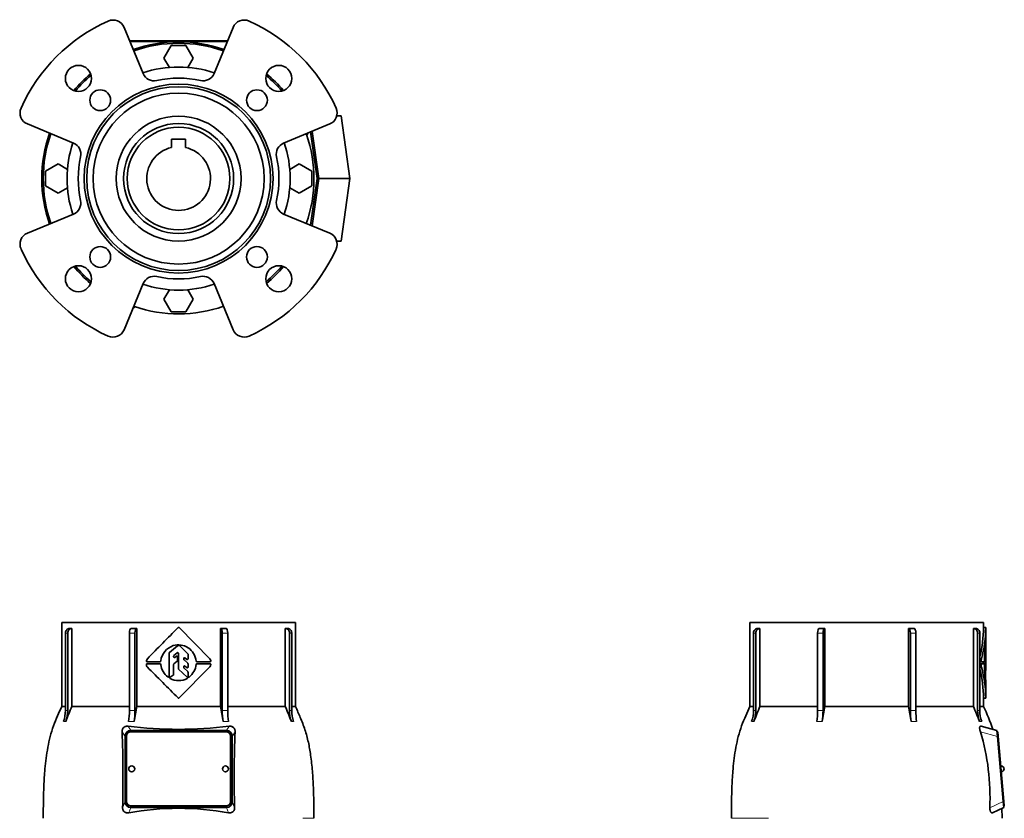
# Model space of a CAD drawing. Header units: millimetres. Extents: x 148 to 904, y -2845 to 2089.
# Tile 22 of 22: x 148 to 810, y 1552 to 2089. Entities that reach past the tile are written whole.
import ezdxf

# ---------------------------------------------------------------- set-up
doc = ezdxf.new("R2010")
doc.units = ezdxf.units.MM
for name, color, linetype in [('VSI134_ADATTATOR', 7, 'Continuous'), ('VSI134_FILTRO_A', 7, 'Continuous'), ('VSI134_FILTRO_B', 7, 'Continuous'), ('VSI134_GIUNTO_8×', 7, 'Continuous'), ('VSI134_SUPPORTO_', 7, 'Continuous'), ('VSI134_TERMINALE', 7, 'Continuous'), ('VSI134_TESTATA', 7, 'Continuous')]:
    doc.layers.add(name, color=color, linetype=linetype)

# ---------------------------------------------------------------- blocks, each defined once
blk = doc.blocks.new('SE')
at = {"layer": 'VSI134_TESTATA', "color": 7, "linetype": 'Continuous', "lineweight": 35}
for p, q in [((176.19, 1683.18), (333.19, 1683.18)), ((176.19, 1683.18), (176.19, 1626.84)), ((333.19, 1626.84), (333.19, 1683.18)), ((178.63, 1624.07), (178.63, 1676.18)), ((180.16, 1676.18), (180.16, 1624.07)), ((182.95, 1679.18), (182.95, 1626.84)), ((221.65, 1624.07), (221.65, 1676.18)), ((225.35, 1676.18), (225.35, 1624.07)), ((226.51, 1679.18), (226.51, 1626.84)), ((255.04, 1679.82), (275.64, 1658.94)), ((282.87, 1626.84), (282.87, 1679.18)), ((284.03, 1624.07), (284.03, 1676.18)), ((287.73, 1676.18), (287.73, 1624.07)), ((326.43, 1626.84), (326.43, 1679.18)), ((329.22, 1624.07), (329.22, 1676.18)), ((330.75, 1676.18), (330.75, 1624.07)), ((248.29, 1647.02), (248.29, 1662.76)), ((248.47, 1663.15), (253.93, 1667.64)), ((251.54, 1661.09), (253.75, 1662.97)), ((254.25, 1667.75), (255.11, 1667.75)), ((254.57, 1652.29), (254.57, 1662.59)), ((255.47, 1667.61), (260.87, 1662.26)), ((261.02, 1658.86), (261.02, 1661.91)), ((233.54, 1655.54), (242.18, 1655.54)), ((242.18, 1656.83), (233.58, 1656.83)), ((242.69, 1657.52), (242.68, 1657.3)), ((242.68, 1655.07), (242.69, 1654.85)), ((251.37, 1660.2), (251.37, 1660.71)), ((251.37, 1648.3), (251.37, 1655.08)), ((251.56, 1655.47), (253.8, 1657.23)), ((252.18, 1659.8), (253.18, 1660.6)), ((253.99, 1657.62), (253.99, 1660.21)), ((258.16, 1658.44), (258.16, 1659.15)), ((258.33, 1658.07), (260.85, 1655.87)), ((258.99, 1659.53), (260.19, 1658.48)), ((261.02, 1653.27), (261.02, 1655.49)), ((275.83, 1656.82), (267.02, 1656.82)), ((267.02, 1655.55), (275.83, 1655.54)), ((260.53, 1646.41), (254.73, 1651.93)), ((275.66, 1653.45), (255.04, 1632.54)), ((258.16, 1652.89), (258.16, 1653.58)), ((258.33, 1652.51), (260.85, 1650.26)), ((258.99, 1653.96), (260.19, 1652.9)), ((261.02, 1646.98), (261.02, 1649.89)), ((248.97, 1646.44), (251.14, 1647.88)), ((178.63, 1626.84), (176.19, 1626.84)), ((182.95, 1626.84), (221.65, 1626.84)), ((226.51, 1626.84), (282.87, 1626.84)), ((287.73, 1626.84), (326.43, 1626.84)), ((330.75, 1626.84), (333.19, 1626.84)), ((222.51, 1610.68), (286.87, 1610.68)), ((286.69, 1609.74), (222.69, 1609.74)), ((218.69, 1562.86), (218.69, 1606.69)), ((219.69, 1606.75), (219.69, 1562.92)), ((289.69, 1562.92), (289.69, 1606.75)), ((290.69, 1606.69), (290.69, 1562.86)), ((219.69, 1562.92), (219.69, 1562.87)), ((289.69, 1562.92), (289.69, 1562.87)), ((286.87, 1558.88), (222.51, 1558.88)), ((222.69, 1559.93), (286.69, 1559.93)), ((222.69, 1559.88), (286.69, 1559.88))]:
    blk.add_line(p, q, dxfattribs=at)
at = {"layer": 'VSI134_TESTATA', "color": 4, "linetype": 'Continuous', "lineweight": 9}
for p, q in [((180.16, 1676.18), (178.63, 1676.18)), ((225.35, 1676.18), (221.65, 1676.18)), ((287.73, 1676.18), (284.03, 1676.18)), ((330.75, 1676.18), (329.22, 1676.18)), ((177.71, 1616.74), (177.33, 1616.69)), ((177.71, 1616.74), (178.86, 1616.69)), ((222.03, 1616.74), (221.11, 1616.69)), ((222.03, 1616.74), (224.81, 1616.69)), ((285.48, 1616.74), (284.57, 1616.69)), ((285.48, 1616.74), (288.26, 1616.69)), ((330.9, 1616.74), (330.52, 1616.69)), ((330.9, 1616.74), (332.05, 1616.69)), ((218.69, 1606.69), (216.73, 1609.76)), ((222.51, 1610.68), (220.69, 1613.53)), ((288.69, 1613.53), (286.87, 1610.68)), ((292.65, 1609.76), (290.69, 1606.69)), ((217.05, 1558.67), (218.69, 1562.86)), ((290.69, 1562.86), (292.33, 1558.67)), ((221.13, 1555.36), (222.51, 1558.88)), ((222.69, 1559.93), (222.69, 1559.88)), ((286.69, 1559.93), (286.69, 1559.88)), ((286.87, 1558.88), (288.25, 1555.36)), ((338.15, 1551.61), (345.69, 1551.61))]:
    blk.add_line(p, q, dxfattribs=at)
at = {"layer": 'VSI134_TESTATA', "color": 7, "linetype": 'Continuous', "lineweight": 35}
for centre, radius, start, end in [((182.19, 326.75), 1352.43, 89.96758, 90.03242), ((8937.51, -6914.95), 12217.51, 135.293139, 135.430862), ((254.69, 1679.47), 0.5, 44.60484, 135.26921), ((327.19, 326.75), 1352.43, 89.96758, 90.03242), ((254.53, 1655.87), 12.34, 57.8588, 106.25733), ((255.45, 1655.56), 12.92, 109.81005, 171.29145), ((248.79, 1662.76), 0.503, 129.6191, 179.82932), ((254.07, 1662.59), 0.5, 0, 130.35554), ((254.25, 1667.25), 0.5, 89.99918, 129.44924), ((255.11, 1667.25), 0.502, 45.38808, 89.92099), ((260.52, 1661.91), 0.502, 0.09206, 45.21701), ((254, 1655.91), 12.6, 6.16374, 55.71275), ((235.18, 1654.85), 2.15, 175.11957, 227.09312), ((233.54, 1655.04), 0.5, 90, 181.16531), ((235.6, 1657.27), 2.53, 138.9855, 177.43497), ((233.58, 1657.33), 0.5, 173.27975, 270), ((242.18, 1657.33), 0.5, 270, 356.94496), ((242.18, 1655.04), 0.5, 3.05504, 90), ((254.77, 1656.38), 12.18, 187.22672, 233.23823), ((251.87, 1660.71), 0.503, 130.50932, 179.8462), ((251.87, 1660.2), 0.5, 180, 308.37007), ((251.87, 1655.08), 0.503, 128.23405, 179.81108), ((253.49, 1660.21), 0.5, 0, 128.37007), ((253.49, 1657.62), 0.503, 308.2331, 359.81202), ((258.66, 1659.15), 0.5, 48.87203, 180.00003), ((258.66, 1658.45), 0.503, 180.14238, 228.70986), ((260.52, 1658.86), 0.5, 228.87209, 360), ((260.51, 1655.49), 0.503, 0.14504, 48.70722), ((253.97, 1656.48), 12.63, 308.44652, 353.77921), ((267.02, 1657.32), 0.5, 187.01979, 270), ((267.02, 1655.05), 0.5, 89.95596, 172.97885), ((274.93, 1658.24), 1, 39.97534, 44.60484), ((273.64, 1655.23), 2.7, 318.60933, 354.47004), ((273.33, 1657.01), 3.01, 7.27239, 38.34646), ((275.83, 1657.32), 0.5, 270, 8.57616), ((275.83, 1655.04), 0.5, 352.18115, 89.95597), ((-3893.6, -2472.07), 5835.51, 44.699254, 44.986342), ((250.86, 1648.3), 0.504, 303.85753, 359.74419), ((255.08, 1652.29), 0.502, 180.10467, 226.34026), ((258.66, 1653.58), 0.5, 48.39279, 180.00003), ((258.66, 1652.89), 0.503, 180.1334, 228.12666), ((260.52, 1653.27), 0.5, 228.39284, 360), ((260.51, 1649.89), 0.503, 0.10737, 48.12355), ((247.79, 1647.02), 0.5, 231.93281, 360), ((249.25, 1646.02), 0.5, 123.60172, 240.27306), ((254.43, 1655.57), 11.36, 241.47259, 271.3254), ((254.96, 1655.54), 11.33, 268.6311, 298.89393), ((260.18, 1646.05), 0.5, 300.41346, 46.44493), ((261.52, 1646.98), 0.5, 179.97086, 308.31859), ((254.69, 1632.9), 0.5, 224.73657, 315.39537), ((157.11, 1624.06), 21.52, 339.98316, 0.03625), ((389.04, 1537.77), 224.52, 156.62565, 159.41846), ((158.64, 1624.06), 21.52, 339.98316, 0.03625), ((171.95, 1623.99), 49.7, 351.55761, 0.09605), ((669.89, 1547.51), 450.42, 169.85538, 171.16412), ((175.64, 1623.99), 49.7, 351.55761, 0.09605), ((-160.51, 1547.51), 450.42, 8.83588, 10.14462), ((333.74, 1623.99), 49.7, 179.90395, 188.44239), ((337.43, 1623.99), 49.7, 179.90395, 188.44239), ((120.33, 1537.77), 224.52, 20.58154, 23.37435), ((350.74, 1624.06), 21.52, 179.96375, 200.01684), ((352.27, 1624.06), 21.52, 179.96375, 200.01684), ((-635.39, 1578.88), 852.68, 358.64241, 2.07545), ((254.69, 1884.19), 272.79, 262.83956, 277.16044), ((1116.84, 1579.05), 824.76, 177.86642, 181.41572), ((223.19, 1584.83), 2, 0, 180), ((286.19, 1584.83), 2, 0, 180), ((254.69, 1367.79), 190.54, 79.85572, 100.14428)]:
    blk.add_arc(centre, radius, start, end, dxfattribs=at)
at = {"layer": 'VSI134_TESTATA', "color": 4, "linetype": 'Continuous', "lineweight": 9}
for centre, radius, start, end in [((179.39, 1618.21), 5.91, 82.56513, 97.43487), ((223.5, 1589.79), 34.33, 86.91507, 93.08493), ((285.88, 1589.79), 34.33, 86.91507, 93.08493), ((329.99, 1618.21), 5.91, 82.56513, 97.43487)]:
    blk.add_arc(centre, radius, start, end, dxfattribs=at)
at = {"layer": 'VSI134_TESTATA', "color": 7, "linetype": 'Continuous', "lineweight": 35}
for centre, major_axis, ratio, start_param, end_param in [((181.4, 1676.18), (0, -3), 0.92388, 3.133099, 4.712389), ((182.93, 1676.18), (0, -3), 0.92388, 3.133099, 4.712389), ((222.8, 1676.18), (0, -3), 0.382683, 3.133099, 4.712389), ((226.5, 1676.18), (0, -3), 0.382683, 3.133099, 4.712389), ((282.88, 1676.18), (0, -3), 0.382683, 1.570796, 3.150087), ((286.58, 1676.18), (0, -3), 0.382683, 1.570796, 3.150087), ((326.45, 1676.18), (0, -3), 0.92388, 1.570796, 3.150087), ((327.98, 1676.18), (0, -3), 0.92388, 1.570796, 3.150087), ((222.75, 1606.44), (1.95, -3.83), 0.92919, 2.69912, 4.210489), ((222.69, 1606.75), (3, 0), 0.996195, 1.570796, 3.141593), ((286.69, 1606.75), (3, 0), 0.996195, 0, 1.570796), ((286.63, 1606.44), (-1.95, -3.83), 0.92919, 2.072696, 3.584065), ((223.19, 1584.83), (2, 0), 0.996195, 3.141593, 6.283185), ((286.19, 1584.83), (2, 0), 0.996195, 3.141593, 6.283185), ((222.75, 1563.12), (1.95, 3.83), 0.92919, 2.072697, 3.584065), ((222.69, 1562.92), (-3, 0), 0.996195, 0, 1.570796), ((222.69, 1562.87), (-3, 0), 0.996195, 0, 1.570796), ((286.69, 1562.92), (-3, 0), 0.996195, 1.570796, 3.141593), ((286.69, 1562.87), (-3, 0), 0.996195, 1.570796, 3.141593), ((286.63, 1563.12), (-1.95, 3.83), 0.92919, 2.69912, 4.210488)]:
    blk.add_ellipse(centre, major_axis=major_axis, ratio=ratio, start_param=start_param, end_param=end_param, dxfattribs=at)
for points in [[(222.81, 1679.18), (224.03, 1679.18), (225.26, 1679.18), (226.51, 1679.18)], [(282.87, 1679.18), (284.12, 1679.18), (285.35, 1679.18), (286.57, 1679.18)]]:
    blk.add_open_spline(points, degree=3, dxfattribs=at)
for points, knots in [([(176.2, 1626.87), (175.14, 1624.58), (173.32, 1620.56), (170.52, 1613.71), (168.3, 1606.64), (166.71, 1599.37), (165.58, 1592.09), (164.66, 1583.44), (164.06, 1573.52), (163.79, 1562.22), (163.72, 1555.47), (163.7, 1551.6)], [0, 0, 0, 0, 0.089322, 0.185253, 0.282174, 0.378703, 0.474201, 0.568871, 0.716693, 0.863349, 1, 1, 1, 1]), ([(345.68, 1551.61), (345.66, 1555.28), (345.6, 1561.71), (345.35, 1572.48), (344.75, 1583.28), (343.68, 1593.42), (342.03, 1602.77), (339.79, 1611.2), (336.61, 1619.37), (334.44, 1624.14), (333.18, 1626.87)], [0, 0, 0, 0, 0.129989, 0.269907, 0.410916, 0.552978, 0.66602, 0.780139, 0.89371, 1, 1, 1, 1]), ([(216.73, 1609.76), (216.71, 1610.01), (216.72, 1610.27), (216.79, 1610.79), (216.84, 1611.06), (217.02, 1611.57), (217.13, 1611.82), (217.42, 1612.28), (217.59, 1612.49), (217.89, 1612.78), (218, 1612.86), (218.22, 1613.02), (218.33, 1613.09), (218.57, 1613.22), (218.69, 1613.28), (218.94, 1613.37), (219.06, 1613.41), (219.43, 1613.51), (219.69, 1613.55), (220.19, 1613.57), (220.44, 1613.56), (220.69, 1613.53)], [0, 0, 0, 0, 0.125, 0.125, 0.25, 0.25, 0.375, 0.375, 0.5, 0.5, 0.5625, 0.5625, 0.625, 0.625, 0.6875, 0.6875, 0.75, 0.75, 0.875, 0.875, 1, 1, 1, 1]), ([(288.69, 1613.53), (288.94, 1613.56), (289.19, 1613.57), (289.69, 1613.55), (289.94, 1613.51), (290.44, 1613.38), (290.69, 1613.29), (291.16, 1613.03), (291.38, 1612.88), (291.68, 1612.6), (291.77, 1612.5), (291.95, 1612.28), (292.03, 1612.17), (292.25, 1611.82), (292.36, 1611.57), (292.53, 1611.06), (292.59, 1610.8), (292.66, 1610.28), (292.67, 1610.01), (292.65, 1609.76)], [0, 0, 0, 0, 0.125, 0.125, 0.25, 0.25, 0.375, 0.375, 0.5, 0.5, 0.5625, 0.5625, 0.625, 0.625, 0.75, 0.75, 0.875, 0.875, 1, 1, 1, 1]), ([(221.13, 1555.36), (220.64, 1555.27), (220.14, 1555.25), (219.41, 1555.39), (219.17, 1555.45), (218.71, 1555.65), (218.49, 1555.77), (218.09, 1556.07), (217.91, 1556.25), (217.59, 1556.65), (217.45, 1556.88), (217.24, 1557.35), (217.16, 1557.61), (217.06, 1558.14), (217.04, 1558.4), (217.05, 1558.67)], [0, 0, 0, 0, 0.25, 0.25, 0.375, 0.375, 0.5, 0.5, 0.625, 0.625, 0.75, 0.75, 0.875, 0.875, 1, 1, 1, 1]), ([(292.33, 1558.67), (292.34, 1558.4), (292.32, 1558.14), (292.22, 1557.62), (292.14, 1557.36), (291.98, 1557), (291.92, 1556.89), (291.79, 1556.66), (291.72, 1556.56), (291.48, 1556.25), (291.29, 1556.08), (290.89, 1555.77), (290.67, 1555.65), (290.22, 1555.46), (289.97, 1555.39), (289.25, 1555.25), (288.74, 1555.27), (288.25, 1555.36)], [0, 0, 0, 0, 0.125, 0.125, 0.25, 0.25, 0.3125, 0.3125, 0.375, 0.375, 0.5, 0.5, 0.625, 0.625, 0.75, 0.75, 1, 1, 1, 1])]:
    blk.add_open_spline(points, degree=3, knots=knots, dxfattribs=at)
blk = doc.blocks.new('SE1')
at = {"layer": 'VSI134_ADATTATOR', "color": 7, "linetype": 'Continuous', "lineweight": 35}
for p, q in [((230.85, 2052.36), (218, 2083.39)), ((291.38, 2083.39), (278.53, 2052.36)), ((153.04, 2018.43), (184.07, 2005.57)), ((325.31, 2005.57), (356.34, 2018.43)), ((184.07, 1957.89), (153.04, 1945.04)), ((356.34, 1945.04), (325.31, 1957.89)), ((218, 1880.08), (230.85, 1911.11)), ((278.53, 1911.11), (291.38, 1880.08))]:
    blk.add_line(p, q, dxfattribs=at)
for centre, radius in [((187.34, 2049.08), 8.75), ((322.04, 2049.08), 8.75), ((254.69, 1981.73), 63.5), ((254.69, 1981.73), 61.79), ((202.01, 2034.41), 7), ((254.69, 1981.73), 57.5), ((307.37, 2034.41), 7), ((254.69, 1981.73), 42), ((202.01, 1929.05), 7), ((307.37, 1929.05), 7), ((187.34, 1914.38), 8.75), ((322.04, 1914.38), 8.75)]:
    blk.add_circle(centre, radius, dxfattribs=at)
for centre, radius, start, end in [((254.69, 1981.73), 116, 114.09175, 155.90825), ((210.6, 2080.32), 8, 22.5, 114.09175), ((298.78, 2080.32), 8, 65.90825, 157.5), ((254.69, 1981.73), 116, 24.09175, 65.90825), ((238.24, 2055.42), 8, 202.5, 282.58509), ((271.14, 2055.42), 8, 257.41491, 337.5), ((254.69, 1981.73), 67.5, 77.41491, 102.58509), ((156.1, 2025.82), 8, 155.90825, 247.5), ((353.28, 2025.82), 8, 292.5, 24.09175), ((181, 1998.18), 8, 347.41491, 67.5), ((328.38, 1998.18), 8, 112.5, 192.58509), ((254.69, 1981.73), 67.5, 167.41491, 192.58509), ((254.69, 1981.73), 67.5, 347.41491, 12.58509), ((181, 1965.28), 8, 292.5, 12.58509), ((328.38, 1965.28), 8, 167.41491, 247.5), ((156.1, 1937.65), 8, 112.5, 204.09175), ((353.28, 1937.65), 8, 335.90825, 67.5), ((254.69, 1981.73), 116, 204.09175, 245.90825), ((254.69, 1981.73), 116, 294.09175, 335.90825), ((238.24, 1908.05), 8, 77.41491, 157.5), ((254.69, 1981.73), 67.5, 257.41491, 282.58509), ((271.14, 1908.05), 8, 22.5, 102.58509), ((210.6, 1883.14), 8, 245.90825, 337.5), ((298.78, 1883.14), 8, 202.5, 294.09175)]:
    blk.add_arc(centre, radius, start, end, dxfattribs=at)
at = {"layer": 'VSI134_FILTRO_A', "color": 7, "linetype": 'Continuous', "lineweight": 35}
for p, q in [((340.73, 2011.36), (341.68, 2011.68)), ((224.74, 1894.74), (225.06, 1895.69))]:
    blk.add_line(p, q, dxfattribs=at)
for radius, start, end in [(92, 70.61544, 109.38456), (91, 70.64971, 109.35029), (92, 130.02601, 139.97399), (92, 40.02601, 49.97399), (92, 160.61544, 199.38456), (91, 160.64971, 199.35029), (91, 19, 19.32444), (92, 19, 19.36904), (92, 220.02601, 229.97399), (92, 250.62172, 251), (91, 250.6575, 251)]:
    blk.add_arc((254.69, 1981.73), radius, start, end, dxfattribs=at)
at = {"layer": 'VSI134_FILTRO_B', "color": 7, "linetype": 'Continuous', "lineweight": 35}
blk.add_arc((254.69, 1981.73), 92, 310.02601, 319.97399, dxfattribs=at)
at = {"layer": 'VSI134_GIUNTO_8×', "color": 7, "linetype": 'Continuous', "lineweight": 35}
for p, q in [((249.94, 2008.3), (249.94, 2002.63)), ((259.44, 2008.3), (249.94, 2008.3)), ((259.44, 2002.63), (259.44, 2008.3))]:
    blk.add_line(p, q, dxfattribs=at)
blk.add_circle((254.69, 1981.73), 34.5, dxfattribs=at)
blk.add_arc((254.69, 1981.73), 21.43, 102.80607, 77.19393, dxfattribs=at)
at = {"layer": 'VSI134_SUPPORTO_', "color": 7, "linetype": 'Continuous', "lineweight": 35}
for p, q in [((249.78, 2071.23), (244.87, 2062.73)), ((259.6, 2071.23), (249.78, 2071.23)), ((264.5, 2062.73), (259.6, 2071.23)), ((244.87, 2062.73), (248.49, 2056.48)), ((260.89, 2056.48), (264.5, 2062.73)), ((173.69, 1991.55), (165.19, 1986.64)), ((165.19, 1986.64), (165.19, 1976.82)), ((179.95, 1987.93), (173.69, 1991.55)), ((335.69, 1991.55), (329.43, 1987.93)), ((344.19, 1986.64), (335.69, 1991.55)), ((344.19, 1976.82), (344.19, 1986.64)), ((165.19, 1976.82), (173.69, 1971.92)), ((173.69, 1971.92), (179.95, 1975.53)), ((329.43, 1975.53), (335.69, 1971.92)), ((335.69, 1971.92), (344.19, 1976.82)), ((248.49, 1906.99), (244.87, 1900.73)), ((264.5, 1900.73), (260.89, 1906.99)), ((244.87, 1900.73), (249.78, 1892.23)), ((259.6, 1892.23), (264.5, 1900.73)), ((249.78, 1892.23), (259.6, 1892.23))]:
    blk.add_line(p, q, dxfattribs=at)
blk.add_circle((254.69, 1981.73), 37, dxfattribs=at)
for radius, start, end in [(75, 71.32255, 108.67745), (91, 130.29164, 139.70836), (91, 40.29164, 49.70836), (75, 161.32255, 198.67745), (75, 341.32255, 18.67745), (91, 340.64971, 19), (91, 220.29164, 229.70836), (91, 310.29164, 319.70836), (75, 251.32255, 288.67745), (91, 251, 289.35029)]:
    blk.add_arc((254.69, 1981.73), radius, start, end, dxfattribs=at)
at = {"layer": 'VSI134_TERMINALE', "color": 7, "linetype": 'Continuous', "lineweight": 35}
for p, q in [((361.05, 2023.91), (363.97, 2023.91)), ((361.1, 2024.11), (363.97, 2023.91)), ((369.89, 1981.73), (363.97, 2023.91)), ((343.47, 2013.09), (347.88, 1981.73)), ((348.89, 1981.73), (344.42, 2013.49)), ((347.88, 1981.73), (343.47, 1950.37)), ((344.42, 1949.98), (348.89, 1981.73)), ((348.89, 1981.73), (369.89, 1981.73)), ((363.97, 1939.55), (369.89, 1981.73)), ((361.05, 1939.55), (363.97, 1939.55)), ((361.1, 1939.35), (363.97, 1939.55))]:
    blk.add_line(p, q, dxfattribs=at)
at = {"layer": 'VSI134_TESTATA', "color": 4, "linetype": 'Continuous', "lineweight": 9}
for p, q in [((222.34, 2072.9), (222.51, 2073.84)), ((222.69, 2074.25), (222.69, 2073.84)), ((286.69, 2074.25), (286.69, 2073.84)), ((286.87, 2073.84), (287.04, 2072.9))]:
    blk.add_line(p, q, dxfattribs=at)
at = {"layer": 'VSI134_TESTATA', "color": 7, "linetype": 'Continuous', "lineweight": 35}
for p, q in [((286.87, 2073.84), (222.51, 2073.84)), ((222.69, 2074.25), (286.69, 2074.25))]:
    blk.add_line(p, q, dxfattribs=at)
for centre, major_axis, ratio, start_param, end_param in [((222.69, 2073.99), (-3, 0), 0.087156, 4.712389, 5.018924), ((222.75, 2073.47), (4.06, -0.02), 0.091176, -4.652463, -4.513455), ((286.69, 2073.99), (-3, 0), 0.087156, 4.405854, 4.712389), ((286.63, 2073.47), (-4.06, -0.02), 0.091176, 4.513455, 4.652463)]:
    blk.add_ellipse(centre, major_axis=major_axis, ratio=ratio, start_param=start_param, end_param=end_param, dxfattribs=at)
blk = doc.blocks.new('SE3')
at = {"layer": 'VSI134_TESTATA', "color": 7, "linetype": 'Continuous', "lineweight": 35}
for p, q in [((795.79, 1683.18), (638.79, 1683.18)), ((638.79, 1683.18), (638.79, 1626.84)), ((795.79, 1679.97), (795.79, 1683.18)), ((641.22, 1624.07), (641.22, 1676.18)), ((642.76, 1676.18), (642.76, 1624.07)), ((644.02, 1679.18), (645.55, 1679.18)), ((645.55, 1679.18), (645.55, 1626.84)), ((684.25, 1624.07), (684.25, 1676.18)), ((687.95, 1676.18), (687.95, 1624.07)), ((689.1, 1679.18), (689.1, 1626.84)), ((745.47, 1626.84), (745.47, 1679.18)), ((746.63, 1624.07), (746.63, 1676.18)), ((750.32, 1676.18), (750.32, 1624.07)), ((789.02, 1626.84), (789.02, 1679.18)), ((791.82, 1624.07), (791.82, 1676.18)), ((793.35, 1676.18), (793.35, 1624.07)), ((797.31, 1679.97), (795.79, 1679.97)), ((797.29, 1668.11), (797.29, 1679.97)), ((797.03, 1647.02), (797.03, 1662.76)), ((797.29, 1667.75), (797.29, 1667.75)), ((797.29, 1651.97), (797.29, 1667.75)), ((797.29, 1652.29), (797.29, 1662.59)), ((793.35, 1658.93), (794.48, 1658.93)), ((794.45, 1656.83), (793.35, 1656.83)), ((794.44, 1655.54), (793.35, 1655.54)), ((794.44, 1655.54), (796.3, 1655.54)), ((796.3, 1656.83), (794.45, 1656.83)), ((795.53, 1656.83), (795.53, 1655.54)), ((796.38, 1657.52), (796.38, 1657.3)), ((796.38, 1655.07), (796.38, 1654.85)), ((797.22, 1660.2), (797.22, 1660.71)), ((797.29, 1660.71), (797.22, 1660.71)), ((797.22, 1648.3), (797.22, 1655.08)), ((797.28, 1657.62), (797.28, 1660.21)), ((793.35, 1653.28), (794.49, 1653.28)), ((797.29, 1632.4), (797.29, 1644.21)), ((795.79, 1632.4), (797.31, 1632.4)), ((795.79, 1626.84), (795.79, 1632.4)), ((641.22, 1626.84), (638.79, 1626.84)), ((645.55, 1626.84), (684.25, 1626.84)), ((689.1, 1626.84), (745.47, 1626.84)), ((750.32, 1626.84), (789.02, 1626.84)), ((793.35, 1626.84), (795.79, 1626.84)), ((804.86, 1610.68), (794.23, 1613.53)), ((805.21, 1606.69), (804.86, 1610.68)), ((805.45, 1609.74), (804.95, 1609.69)), ((805.45, 1609.74), (805.71, 1606.75)), ((809.05, 1562.86), (805.21, 1606.69)), ((805.71, 1606.75), (809.54, 1562.92)), ((809.39, 1558.88), (809.05, 1562.86)), ((809.54, 1562.92), (809.8, 1559.93)), ((801.85, 1555.36), (809.39, 1558.88)), ((808.28, 1551.6), (808.21, 1558.32)), ((809.8, 1559.93), (809.31, 1559.88))]:
    blk.add_line(p, q, dxfattribs=at)
at = {"layer": 'VSI134_TESTATA', "color": 4, "linetype": 'Continuous', "lineweight": 9}
for p, q in [((642.76, 1676.18), (641.22, 1676.18)), ((687.95, 1676.18), (684.25, 1676.18)), ((750.32, 1676.18), (746.63, 1676.18)), ((793.35, 1676.18), (791.82, 1676.18)), ((797.29, 1679.82), (795.79, 1679.82)), ((797.03, 1662.76), (796.66, 1662.76)), ((797.04, 1663.15), (796.7, 1663.15)), ((797.27, 1662.59), (797.29, 1662.59)), ((794.31, 1657.38), (793.35, 1657.38)), ((794.3, 1655.03), (793.35, 1655.03)), ((797.27, 1660.6), (797.22, 1660.6)), ((797.29, 1652.29), (797.22, 1652.29)), ((797.29, 1651.93), (797.22, 1651.93)), ((797.29, 1632.54), (795.79, 1632.54)), ((640.3, 1616.74), (639.92, 1616.69)), ((640.3, 1616.74), (641.46, 1616.69)), ((684.63, 1616.74), (683.71, 1616.69)), ((684.63, 1616.74), (687.41, 1616.69)), ((748.08, 1616.74), (747.17, 1616.69)), ((748.08, 1616.74), (750.86, 1616.69)), ((793.5, 1616.74), (793.12, 1616.69)), ((793.5, 1616.74), (794.65, 1616.69)), ((805.21, 1606.69), (793.77, 1609.76)), ((805.71, 1606.75), (805.21, 1606.7)), ((800.06, 1558.67), (809.05, 1562.86)), ((809.54, 1562.92), (809.05, 1562.87)), ((634.19, 1551.61), (626.29, 1551.61)), ((634.19, 1551.61), (651.38, 1551.61))]:
    blk.add_line(p, q, dxfattribs=at)
at = {"layer": 'VSI134_TESTATA', "color": 7, "linetype": 'Continuous', "lineweight": 35}
for centre, radius, start, end in [((789.79, 326.75), 1352.43, 89.96758, 90.03242), ((715.2, 1680.2), 80.59, 345.90953, 359.73212), ((715.14, 1680.2), 82.15, 344.98979, 359.73584), ((803.06, 1679.86), 7.28, 179.10462, 180.27081), ((804.7, 1679.86), 7.42, 179.1214, 180.26573), ((884.12, 1655.56), 87.76, 172.03918, 178.72162), ((801.5, 1662.79), 4.47, 175.38571, 180.33635), ((799.91, 1667.64), 2.62, 177.55363, 180.04224), ((800.43, 1654.8), 6.14, 177.81024, 194.37007), ((801.57, 1657.36), 7.26, 167.55815, 179.83986), ((875.59, 1656.3), 79.22, 181.04951, 187.01722), ((806.16, 1660.74), 8.94, 177.7058, 180.1487), ((805.89, 1655.11), 8.67, 177.57141, 180.17397), ((766.32, 1657.57), 30.96, 359.35814, 0.08678), ((716.86, 1632.24), 78.93, 0.21764, 14.2541), ((716.83, 1632.24), 80.46, 0.21586, 15.15521), ((790.04, 1648.25), 7.18, 357.01765, 0.34163), ((473.58, 1652.04), 323.71, 359.97987, 0.044), ((802.29, 1646.03), 5.22, 175.46838, 184.80862), ((823.41, 1648.77), 26.52, 186.81625, 187.47973), ((824.62, 1648.94), 27.74, 186.9326, 189.80614), ((804.88, 1632.51), 7.6, 179.74805, 180.8649), ((619.7, 1624.06), 21.52, 339.98316, 0.03625), ((851.64, 1537.77), 224.52, 156.62565, 159.41846), ((621.23, 1624.06), 21.52, 339.98316, 0.03625), ((634.55, 1623.99), 49.7, 351.55761, 0.09605), ((1132.49, 1547.51), 450.42, 169.85538, 171.16412), ((638.24, 1623.99), 49.7, 351.55761, 0.09605), ((302.09, 1547.51), 450.42, 8.83588, 10.14462), ((796.33, 1623.99), 49.7, 179.90395, 188.44239), ((800.03, 1623.99), 49.7, 179.90395, 188.44239), ((582.93, 1537.77), 224.52, 20.58154, 23.37435), ((813.34, 1624.06), 21.52, 179.96375, 200.01684), ((814.87, 1624.06), 21.52, 179.96375, 200.01684), ((645.57, 1565.58), 154.64, 357.44172, 16.59986), ((807.63, 1584.83), 2, 0, 95), ((807.63, 1584.83), 2, 275, 0)]:
    blk.add_arc(centre, radius, start, end, dxfattribs=at)
at = {"layer": 'VSI134_TESTATA', "color": 4, "linetype": 'Continuous', "lineweight": 9}
for centre, radius, start, end in [((641.99, 1618.21), 5.91, 82.56513, 97.43487), ((686.1, 1589.79), 34.33, 86.91507, 93.08493), ((748.48, 1589.79), 34.33, 86.91507, 93.08493), ((792.58, 1618.21), 5.91, 82.56513, 97.43487)]:
    blk.add_arc(centre, radius, start, end, dxfattribs=at)
at = {"layer": 'VSI134_TESTATA', "color": 7, "linetype": 'Continuous', "lineweight": 35}
for centre, major_axis, ratio, start_param, end_param in [((644, 1676.18), (0, -3), 0.92388, 3.133099, 4.712389), ((645.53, 1676.18), (0, -3), 0.92388, 3.133099, 4.712389), ((685.4, 1676.18), (0, -3), 0.382683, 3.133099, 4.712389), ((689.09, 1676.18), (0, -3), 0.382683, 3.133099, 4.712389), ((745.48, 1676.18), (0, -3), 0.382683, 1.570796, 3.150087), ((749.17, 1676.18), (0, -3), 0.382683, 1.570796, 3.150087), ((789.05, 1676.18), (0, -3), 0.92388, 1.570796, 3.150087), ((790.58, 1676.18), (0, -3), 0.92388, 1.570796, 3.150087), ((717.29, 1668.27), (80, 0), 0.822826, 6.205393, 6.273677), ((659.59, 1663.77), (137.7, 0), 0.647529, 6.253187, 6.27423), ((668.35, 1657.92), (128.93, 0), 0.616282, 6.252338, 6.274414), ((667.19, 1661.79), (130.1, 0), 0.620738, 6.258543, 6.268388), ((717.29, 1651.96), (80, 0), 0.950793, 6.241621, 6.282699), ((682.16, 1650.23), (115.13, 0), 0.553416, -0.059599, -0.03695)]:
    blk.add_ellipse(centre, major_axis=major_axis, ratio=ratio, start_param=start_param, end_param=end_param, dxfattribs=at)
for points in [[(685.41, 1679.18), (686.63, 1679.18), (687.86, 1679.18), (689.1, 1679.18)], [(745.47, 1679.18), (746.71, 1679.18), (747.95, 1679.18), (749.17, 1679.18)], [(795.79, 1632.4), (795.79, 1632.4), (795.79, 1632.45), (795.79, 1632.54)], [(802.12, 1611.44), (800.27, 1616.8), (798.15, 1621.94), (795.77, 1626.87)]]:
    blk.add_open_spline(points, degree=3, dxfattribs=at)
for points, knots in [([(797.29, 1668.16), (797.29, 1668.16), (797.28, 1668.14), (797.27, 1668.09), (797.26, 1668), (797.24, 1667.88), (797.21, 1667.77), (797.2, 1667.72)], [0.6502249, 0.6502249, 0.6502249, 0.6502249, 0.7175421, 0.7882055, 0.8589882, 0.9296666, 1, 1, 1, 1]), ([(797.23, 1667.81), (797.23, 1667.82), (797.23, 1667.84), (797.24, 1667.87), (797.24, 1667.92), (797.25, 1667.95), (797.25, 1667.98), (797.26, 1667.99)], [0.35528944, 0.35528944, 0.35528944, 0.35528944, 0.36068975, 0.38115758, 0.40116308, 0.42070184, 0.43976949, 0.43976949, 0.43976949, 0.43976949]), ([(797.28, 1662.97), (797.28, 1663.03), (797.28, 1663.07), (797.28, 1663.1), (797.29, 1663.08), (797.29, 1663), (797.29, 1662.94), (797.29, 1662.78), (797.29, 1662.68), (797.29, 1662.59)], [0, 0, 0, 0, 0.25, 0.25, 0.5, 0.5, 0.75, 0.75, 1, 1, 1, 1]), ([(794.44, 1655.54), (794.4, 1655.54), (794.37, 1655.49), (794.32, 1655.3), (794.3, 1655.17), (794.3, 1655.03)], [0, 0, 0, 0, 0.5, 0.5, 1, 1, 1, 1]), ([(794.31, 1657.38), (794.31, 1657.24), (794.32, 1657.09), (794.37, 1656.89), (794.41, 1656.83), (794.45, 1656.83)], [0, 0, 0, 0, 0.5, 0.5, 1, 1, 1, 1]), ([(796.3, 1656.83), (796.32, 1656.83), (796.34, 1656.87), (796.37, 1657.05), (796.38, 1657.17), (796.38, 1657.3)], [0, 0, 0, 0, 0.5, 0.5, 1, 1, 1, 1]), ([(796.38, 1655.07), (796.38, 1655.2), (796.37, 1655.32), (796.34, 1655.49), (796.32, 1655.54), (796.3, 1655.54)], [0, 0, 0, 0, 0.5, 0.5, 1, 1, 1, 1]), ([(797.25, 1659.8), (797.24, 1659.75), (797.24, 1659.71), (797.24, 1659.69), (797.23, 1659.71), (797.23, 1659.79), (797.22, 1659.85), (797.22, 1660.01), (797.22, 1660.1), (797.22, 1660.2)], [0, 0, 0, 0, 0.25, 0.25, 0.5, 0.5, 0.75, 0.75, 1, 1, 1, 1]), ([(797.28, 1660.21), (797.28, 1660.3), (797.28, 1660.39), (797.28, 1660.55), (797.28, 1660.62), (797.28, 1660.7), (797.28, 1660.71), (797.28, 1660.69), (797.27, 1660.66), (797.27, 1660.6)], [0, 0, 0, 0, 0.25, 0.25, 0.5, 0.5, 0.75, 0.75, 1, 1, 1, 1]), ([(797.03, 1647.02), (797.03, 1646.92), (797.03, 1646.83), (797.02, 1646.67), (797.01, 1646.61), (797, 1646.53), (796.99, 1646.51), (796.98, 1646.53), (796.97, 1646.56), (796.96, 1646.62)], [0, 0, 0, 0, 0.25, 0.25, 0.5, 0.5, 0.75, 0.75, 1, 1, 1, 1]), ([(638.8, 1626.87), (637.74, 1624.58), (635.91, 1620.56), (633.11, 1613.71), (630.89, 1606.64), (629.3, 1599.37), (628.17, 1592.09), (627.26, 1583.44), (626.66, 1573.52), (626.38, 1562.22), (626.32, 1555.47), (626.3, 1551.61)], [0, 0, 0, 0, 0.089325, 0.185259, 0.282183, 0.378715, 0.474216, 0.568888, 0.716715, 0.863376, 1, 1, 1, 1]), ([(793.77, 1609.76), (793.67, 1610.01), (793.59, 1610.27), (793.43, 1610.79), (793.36, 1611.06), (793.26, 1611.57), (793.23, 1611.82), (793.19, 1612.28), (793.2, 1612.49), (793.23, 1612.78), (793.25, 1612.86), (793.29, 1613.02), (793.32, 1613.09), (793.38, 1613.22), (793.42, 1613.28), (793.5, 1613.37), (793.54, 1613.41), (793.68, 1613.51), (793.78, 1613.55), (794, 1613.57), (794.11, 1613.56), (794.23, 1613.53)], [0, 0, 0, 0, 0.125, 0.125, 0.25, 0.25, 0.375, 0.375, 0.5, 0.5, 0.5625, 0.5625, 0.625, 0.625, 0.6875, 0.6875, 0.75, 0.75, 0.875, 0.875, 1, 1, 1, 1]), ([(801.85, 1555.36), (801.65, 1555.27), (801.45, 1555.25), (801.14, 1555.39), (801.04, 1555.45), (800.84, 1555.65), (800.75, 1555.77), (800.57, 1556.07), (800.48, 1556.25), (800.33, 1556.65), (800.27, 1556.88), (800.17, 1557.35), (800.13, 1557.61), (800.08, 1558.14), (800.06, 1558.4), (800.06, 1558.67)], [0, 0, 0, 0, 0.25, 0.25, 0.375, 0.375, 0.5, 0.5, 0.625, 0.625, 0.75, 0.75, 0.875, 0.875, 1, 1, 1, 1])]:
    blk.add_open_spline(points, degree=3, knots=knots, dxfattribs=at)

msp = doc.modelspace()

# ---------------------------------------------------------------- block references
for name in ['SE1', 'SE', 'SE3']:
    msp.add_blockref(name, (0, 0))

doc.saveas('drawing.dxf')
